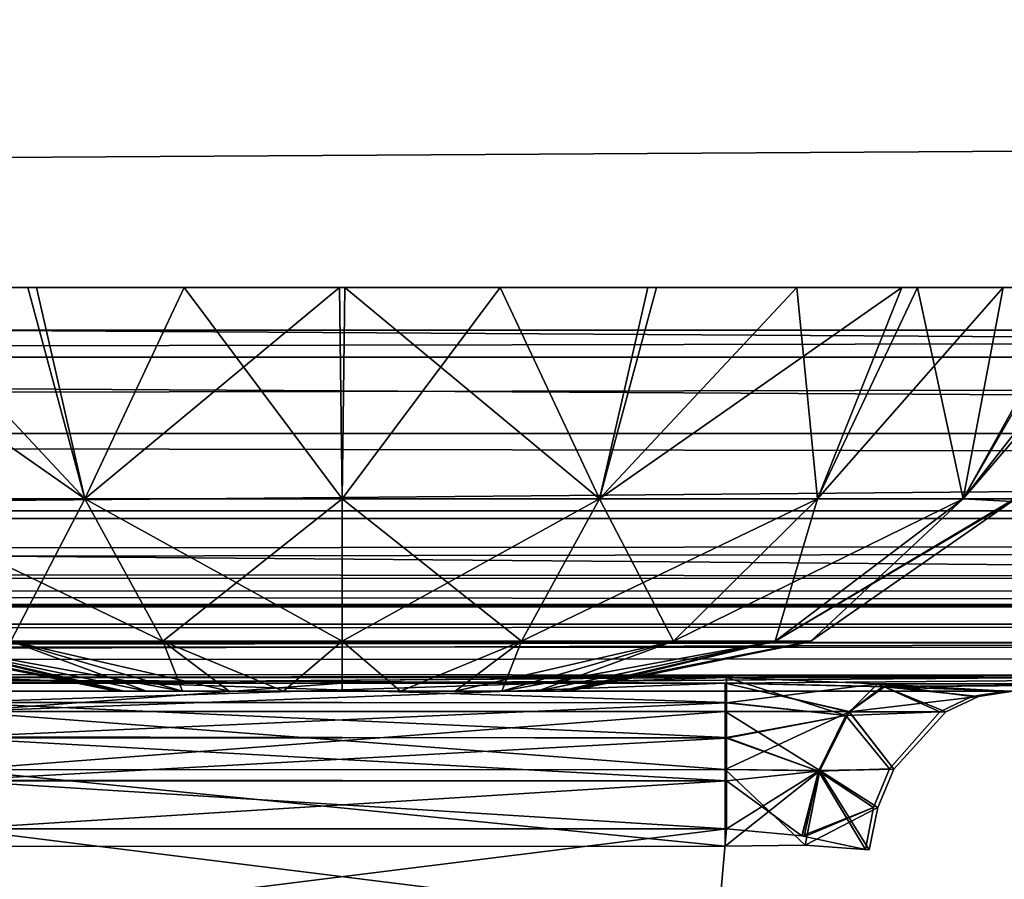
# Model space of a CAD drawing. Header units: millimetres. Extents: x -125 to 125, y -5 to 106.
# Tile 51 of 81: x 39.11 to 41.83, y -2.52 to -0.14. Entities that reach past the tile are written whole.
import ezdxf

# ---------------------------------------------------------------- set-up
doc = ezdxf.new("R2010")
doc.units = ezdxf.units.MM
doc.header["$LTSCALE"] = 65.185185
for name, color, linetype in [('15', 7, 'CONTINUOUS'), ('19', 7, 'CONTINUOUS'), ('2', 7, 'CONTINUOUS'), ('20', 7, 'CONTINUOUS'), ('21', 7, 'CONTINUOUS'), ('237', 7, 'CONTINUOUS'), ('238', 7, 'CONTINUOUS'), ('239', 7, 'CONTINUOUS'), ('244', 7, 'CONTINUOUS'), ('248', 7, 'CONTINUOUS'), ('250', 7, 'CONTINUOUS'), ('251', 7, 'CONTINUOUS'), ('252', 7, 'CONTINUOUS'), ('253', 7, 'CONTINUOUS'), ('254', 7, 'CONTINUOUS'), ('28', 7, 'CONTINUOUS'), ('29', 7, 'CONTINUOUS'), ('35', 7, 'CONTINUOUS'), ('36', 7, 'CONTINUOUS'), ('37', 7, 'CONTINUOUS'), ('4', 7, 'CONTINUOUS'), ('5', 7, 'CONTINUOUS'), ('52', 7, 'CONTINUOUS'), ('53', 7, 'CONTINUOUS'), ('63', 7, 'CONTINUOUS'), ('68', 7, 'CONTINUOUS'), ('76', 7, 'CONTINUOUS'), ('77', 7, 'CONTINUOUS'), ('82', 7, 'CONTINUOUS')]:
    doc.layers.add(name, color=color, linetype=linetype)

msp = doc.modelspace()

# ---------------------------------------------------------------- linework, layer by layer
at = {"layer": '15', "linetype": 'Continuous'}
for points in [[(41.4827, -1.9793, 49.4765), (41.0648, -1.9623, 49.5244), (41.0648, -2.0321, 49.4051), (41.4827, -1.9793, 49.4765)], [(41.4827, -1.9793, 49.4765), (41.0648, -2.0321, 49.4051), (41.3946, -2.0675, 49.3201), (41.4827, -1.9793, 49.4765)], [(41.4827, -1.9793, 49.4765), (41.3946, -2.0675, 49.3201), (41.6556, -2.0572, 49.1892), (41.4827, -1.9793, 49.4765)], [(41.8371, -2, 49.334), (41.4827, -1.9793, 49.4765), (41.7436, -2.0145, 49.2594), (41.8371, -2, 49.334)], [(41.7436, -2.0145, 49.2594), (41.4827, -1.9793, 49.4765), (41.6556, -2.0572, 49.1892), (41.7436, -2.0145, 49.2594)], [(41.0648, -2.0321, 49.4051), (41.0648, -2.1305, 49.3104), (41.3946, -2.0675, 49.3201), (41.0648, -2.0321, 49.4051)], [(41.0648, -2.1305, 49.3104), (41.3195, -2.2212, 49.2103), (41.3946, -2.0675, 49.3201), (41.0648, -2.1305, 49.3104)], [(41.3946, -2.0675, 49.3201), (41.3195, -2.2212, 49.2103), (41.5157, -2.2155, 49.0776), (41.3946, -2.0675, 49.3201)], [(41.6556, -2.0572, 49.1892), (41.3946, -2.0675, 49.3201), (41.5157, -2.2155, 49.0776), (41.6556, -2.0572, 49.1892)], [(41.0648, -2.1305, 49.3104), (41.0648, -2.2487, 49.2468), (41.3195, -2.2212, 49.2103), (41.0648, -2.1305, 49.3104)], [(41.0648, -2.2487, 49.2468), (41.0648, -2.3811, 49.2167), (41.3195, -2.2212, 49.2103), (41.0648, -2.2487, 49.2468)], [(41.0648, -2.3811, 49.2167), (41.2736, -2.4008, 49.1685), (41.3195, -2.2212, 49.2103), (41.0648, -2.3811, 49.2167)], [(41.3195, -2.2212, 49.2103), (41.2736, -2.4008, 49.1685), (41.4719, -2.322, 49.0426), (41.3195, -2.2212, 49.2103)], [(41.5157, -2.2155, 49.0776), (41.3195, -2.2212, 49.2103), (41.4719, -2.322, 49.0426), (41.5157, -2.2155, 49.0776)], [(41.2736, -2.4008, 49.1685), (41.281, -2.4027, 49.1647), (41.4719, -2.322, 49.0426), (41.2736, -2.4008, 49.1685)], [(41.281, -2.4027, 49.1647), (41.4492, -2.439, 49.0245), (41.4719, -2.322, 49.0426), (41.281, -2.4027, 49.1647)]]:
    msp.add_3dface(points, dxfattribs=at)
at = {"layer": '19', "linetype": 'Continuous'}
for points in [[(41.0604, -1.9777, 47.064), (38.9393, -2.0562, 47.2722), (39.9998, -1.9778, 47.0635), (41.0604, -1.9777, 47.064)], [(41.0604, -2.056, 47.2727), (38.9393, -2.0562, 47.2722), (41.0604, -1.9777, 47.064), (41.0604, -2.056, 47.2727)], [(38.9393, -2.0562, 47.2722), (38.9393, -1.9779, 47.063), (39.9998, -1.9778, 47.0635), (38.9393, -2.0562, 47.2722)], [(41.0605, -2.2172, 47.4268), (38.9393, -2.0562, 47.2722), (41.0604, -2.056, 47.2727), (41.0605, -2.2172, 47.4268)], [(38.9394, -2.2177, 47.4264), (38.9393, -2.0562, 47.2722), (41.0605, -2.2172, 47.4268), (38.9394, -2.2177, 47.4264)], [(41.0606, -2.4293, 47.4954), (38.9394, -2.2177, 47.4264), (41.0605, -2.2172, 47.4268), (41.0606, -2.4293, 47.4954)], [(38.9395, -2.4303, 47.4949), (38.9394, -2.2177, 47.4264), (41.0606, -2.4293, 47.4954), (38.9395, -2.4303, 47.4949)]]:
    msp.add_3dface(points, dxfattribs=at)
at = {"layer": '2', "linetype": 'Continuous'}
for points in [[(123.9, -1.5218, 49.8336), (-123.9, -1.7586, 49.762), (123.9, -1.6513, 49.8106), (123.9, -1.5218, 49.8336)], [(-123.9, -1.5218, 49.8336), (-123.9, -1.7586, 49.762), (123.9, -1.5218, 49.8336), (-123.9, -1.5218, 49.8336)], [(123.9, -1.6513, 49.8106), (-123.9, -1.7586, 49.762), (123.9, -1.7623, 49.7597), (123.9, -1.6513, 49.8106)], [(-123.9, -1.7586, 49.762), (-123.9, -1.7623, 49.7597), (123.9, -1.7623, 49.7597), (-123.9, -1.7586, 49.762)], [(-123.9, -1.7623, 49.7597), (-123.9, -1.9334, 49.5834), (123.9, -1.768, 49.7561), (-123.9, -1.7623, 49.7597)], [(123.9, -1.7623, 49.7597), (-123.9, -1.7623, 49.7597), (123.9, -1.768, 49.7561), (123.9, -1.7623, 49.7597)], [(-123.9, -1.9334, 49.5834), (-41.0648, -1.9623, 49.5244), (123.9, -1.768, 49.7561), (-123.9, -1.9334, 49.5834)], [(-38.9352, -1.9623, 49.5244), (123.9, -1.768, 49.7561), (-41.0648, -1.9623, 49.5244), (-38.9352, -1.9623, 49.5244)], [(-38.9352, -1.9623, 49.5244), (38.9352, -1.9623, 49.5244), (123.9, -1.768, 49.7561), (-38.9352, -1.9623, 49.5244)], [(38.9352, -1.9623, 49.5244), (41.0648, -1.9623, 49.5244), (123.9, -1.768, 49.7561), (38.9352, -1.9623, 49.5244)], [(123.9, -1.9366, 49.5777), (123.9, -1.768, 49.7561), (41.0648, -1.9623, 49.5244), (123.9, -1.9366, 49.5777)], [(123.9, -1.9388, 49.5737), (123.9, -1.9366, 49.5777), (41.0648, -1.9623, 49.5244), (123.9, -1.9388, 49.5737)], [(41.4827, -1.9793, 49.4765), (123.9, -1.9388, 49.5737), (41.0648, -1.9623, 49.5244), (41.4827, -1.9793, 49.4765)], [(41.8371, -2, 49.334), (123.9, -1.9388, 49.5737), (41.4827, -1.9793, 49.4765), (41.8371, -2, 49.334)]]:
    msp.add_3dface(points, dxfattribs=at)
at = {"layer": '20', "linetype": 'Continuous'}
for points in [[(41.0604, -2.056, 47.2727), (41.0604, -1.9777, 47.064), (41.4045, -2.0566, 47.3399), (41.0604, -2.056, 47.2727)], [(41.4045, -2.0566, 47.3399), (41.0604, -1.9777, 47.064), (41.5024, -1.9876, 47.1513), (41.4045, -2.0566, 47.3399)], [(41.4045, -2.0566, 47.3399), (41.5024, -1.9876, 47.1513), (41.672, -2.0572, 47.5398), (41.4045, -2.0566, 47.3399)], [(41.7625, -2.0145, 47.4728), (41.5024, -1.9876, 47.1513), (41.5107, -1.9879, 47.1549), (41.7625, -2.0145, 47.4728)], [(41.672, -2.0572, 47.5398), (41.5024, -1.9876, 47.1513), (41.7625, -2.0145, 47.4728), (41.672, -2.0572, 47.5398)], [(41.8587, -2, 47.4015), (41.7625, -2.0145, 47.4728), (41.5107, -1.9879, 47.1549), (41.8587, -2, 47.4015)], [(41.0605, -2.2172, 47.4268), (41.0604, -2.056, 47.2727), (41.3232, -2.2201, 47.4857), (41.0605, -2.2172, 47.4268)], [(41.3232, -2.2201, 47.4857), (41.0604, -2.056, 47.2727), (41.4045, -2.0566, 47.3399), (41.3232, -2.2201, 47.4857)], [(41.3232, -2.2201, 47.4857), (41.4045, -2.0566, 47.3399), (41.5282, -2.2156, 47.6464), (41.3232, -2.2201, 47.4857)], [(41.5282, -2.2156, 47.6464), (41.4045, -2.0566, 47.3399), (41.672, -2.0572, 47.5398), (41.5282, -2.2156, 47.6464)], [(41.0606, -2.4293, 47.4954), (41.0605, -2.2172, 47.4268), (41.2824, -2.4269, 47.5466), (41.0606, -2.4293, 47.4954)], [(41.2824, -2.4269, 47.5466), (41.0605, -2.2172, 47.4268), (41.3232, -2.2201, 47.4857), (41.2824, -2.4269, 47.5466)], [(41.2824, -2.4269, 47.5466), (41.3232, -2.2201, 47.4857), (41.4599, -2.4393, 47.697), (41.2824, -2.4269, 47.5466)], [(41.4832, -2.3223, 47.6798), (41.3232, -2.2201, 47.4857), (41.5282, -2.2156, 47.6464), (41.4832, -2.3223, 47.6798)], [(41.4599, -2.4393, 47.697), (41.3232, -2.2201, 47.4857), (41.4832, -2.3223, 47.6798), (41.4599, -2.4393, 47.697)]]:
    msp.add_3dface(points, dxfattribs=at)
at = {"layer": '21', "linetype": 'Continuous'}
for points in [[(60.7776, -1.8146, 46.5297), (0, -1.8146, 46.3906), (60.1982, -1.2857, 45.7223), (60.7776, -1.8146, 46.5297)], [(60.1982, -1.2857, 45.7223), (0, -1.8146, 46.3906), (0, -1.2857, 45.5859), (60.1982, -1.2857, 45.7223)], [(38.9393, -1.9779, 47.063), (0, -2, 47.3355), (60.7776, -1.8146, 46.5297), (38.9393, -1.9779, 47.063)], [(60.7776, -1.8146, 46.5297), (0, -2, 47.3355), (0, -1.8146, 46.3906), (60.7776, -1.8146, 46.5297)], [(39.9998, -1.9778, 47.0635), (38.9393, -1.9779, 47.063), (60.7776, -1.8146, 46.5297), (39.9998, -1.9778, 47.0635)], [(41.0604, -1.9777, 47.064), (39.9998, -1.9778, 47.0635), (60.7776, -1.8146, 46.5297), (41.0604, -1.9777, 47.064)], [(41.5024, -1.9876, 47.1513), (41.0604, -1.9777, 47.064), (60.7776, -1.8146, 46.5297), (41.5024, -1.9876, 47.1513)], [(41.5107, -1.9879, 47.1549), (41.5024, -1.9876, 47.1513), (60.7776, -1.8146, 46.5297), (41.5107, -1.9879, 47.1549)], [(41.8587, -2, 47.4015), (41.5107, -1.9879, 47.1549), (60.7776, -1.8146, 46.5297), (41.8587, -2, 47.4015)]]:
    msp.add_3dface(points, dxfattribs=at)
at = {"layer": '237', "linetype": 'Continuous'}
for points in [[(39.3958, -2, 0.162), (39.3744, -2), (40.6041, -2, 0.1624), (39.3958, -2, 0.162)], [(39.3744, -2), (40.6256, -2), (40.6041, -2, 0.1624), (39.3744, -2)], [(39.3959, -2, -0.1624), (40.6256, -2), (39.3744, -2), (39.3959, -2, -0.1624)], [(39.4583, -2, 0.3128), (39.3958, -2, 0.162), (40.6041, -2, 0.1624), (39.4583, -2, 0.3128)], [(40.5417, -2, -0.3128), (40.6042, -2, -0.162), (39.3959, -2, -0.1624), (40.5417, -2, -0.3128)], [(39.4586, -2, -0.3134), (40.5417, -2, -0.3128), (39.3959, -2, -0.1624), (39.4586, -2, -0.3134)], [(40.6042, -2, -0.162), (40.6256, -2), (39.3959, -2, -0.1624), (40.6042, -2, -0.162)], [(39.5577, -2, 0.4423), (39.4583, -2, 0.3128), (40.5414, -2, 0.3134), (39.5577, -2, 0.4423)], [(40.5414, -2, 0.3134), (39.4583, -2, 0.3128), (40.6041, -2, 0.1624), (40.5414, -2, 0.3134)], [(39.558, -2, -0.4427), (40.4423, -2, -0.4423), (39.4586, -2, -0.3134), (39.558, -2, -0.4427)], [(40.4423, -2, -0.4423), (40.5417, -2, -0.3128), (39.4586, -2, -0.3134), (40.4423, -2, -0.4423)], [(39.6871, -2, 0.5417), (39.5577, -2, 0.4423), (40.442, -2, 0.4427), (39.6871, -2, 0.5417)], [(40.442, -2, 0.4427), (39.5577, -2, 0.4423), (40.5414, -2, 0.3134), (40.442, -2, 0.4427)], [(39.6873, -2, -0.5418), (40.3129, -2, -0.5417), (39.558, -2, -0.4427), (39.6873, -2, -0.5418)], [(40.3129, -2, -0.5417), (40.4423, -2, -0.4423), (39.558, -2, -0.4427), (40.3129, -2, -0.5417)], [(39.838, -2, 0.6042), (39.6871, -2, 0.5417), (40.3127, -2, 0.5418), (39.838, -2, 0.6042)], [(40.3127, -2, 0.5418), (39.6871, -2, 0.5417), (40.442, -2, 0.4427), (40.3127, -2, 0.5418)], [(39.838, -2, -0.6042), (40.162, -2, -0.6042), (39.6873, -2, -0.5418), (39.838, -2, -0.6042)], [(40.162, -2, -0.6042), (40.3129, -2, -0.5417), (39.6873, -2, -0.5418), (40.162, -2, -0.6042)], [(39.9999, -2, -0.6256), (40.162, -2, -0.6042), (39.838, -2, -0.6042), (39.9999, -2, -0.6256)], [(40.162, -2, 0.6042), (39.838, -2, 0.6042), (40.3127, -2, 0.5418), (40.162, -2, 0.6042)], [(40.0001, -2, 0.6256), (39.838, -2, 0.6042), (40.162, -2, 0.6042), (40.0001, -2, 0.6256)]]:
    msp.add_3dface(points, dxfattribs=at)
at = {"layer": '238', "linetype": 'Continuous'}
for points in [[(39.1538, -0.8814, -2.0557), (39.2874, -1.4667, -1.7203), (38.4497, -0.8815, -1.5932), (39.1538, -0.8814, -2.0557)], [(39.2874, -1.4667, -1.7203), (38.6834, -1.4667, -1.3167), (38.4497, -0.8815, -1.5932), (39.2874, -1.4667, -1.7203)], [(39.9929, -0.8814, -2.223), (39.2874, -1.4667, -1.7203), (39.1538, -0.8814, -2.0557), (39.9929, -0.8814, -2.223)], [(40, -1.4667, -1.862), (39.2874, -1.4667, -1.7203), (39.9929, -0.8814, -2.223), (40, -1.4667, -1.862)], [(40.4377, -0.8814, -2.1795), (40, -1.4667, -1.862), (39.9929, -0.8814, -2.223), (40.4377, -0.8814, -2.1795)], [(40.7126, -1.4667, -1.7203), (40, -1.4667, -1.862), (40.4377, -0.8814, -2.1795), (40.7126, -1.4667, -1.7203)], [(40.8706, -0.8814, -2.0454), (40.7126, -1.4667, -1.7203), (40.4377, -0.8814, -2.1795), (40.8706, -0.8814, -2.0454)], [(41.3167, -1.4667, -1.3167), (40.7126, -1.4667, -1.7203), (41.2597, -0.8814, -1.8317), (41.3167, -1.4667, -1.3167)], [(41.2597, -0.8814, -1.8317), (40.7126, -1.4667, -1.7203), (40.8706, -0.8814, -2.0454), (41.2597, -0.8814, -1.8317)], [(41.5931, -0.8814, -1.5505), (41.3167, -1.4667, -1.3167), (41.2597, -0.8814, -1.8317), (41.5931, -0.8814, -1.5505)], [(41.7203, -1.4667, -0.7126), (41.3167, -1.4667, -1.3167), (41.5931, -0.8814, -1.5505), (41.7203, -1.4667, -0.7126)], [(42.0577, -0.8815, -0.8414), (41.7203, -1.4667, -0.7126), (41.5931, -0.8814, -1.5505), (42.0577, -0.8815, -0.8414)], [(41.862, -1.4667, 0), (41.7203, -1.4667, -0.7126), (42.223, -0.8814, 0), (41.862, -1.4667, 0)], [(42.223, -0.8814, 0), (41.7203, -1.4667, -0.7126), (42.0577, -0.8815, -0.8414), (42.223, -0.8814, 0)], [(39.2874, -1.4667, -1.7203), (39.082, -1.8613, -0.918), (38.6834, -1.4667, -1.3167), (39.2874, -1.4667, -1.7203)], [(39.5032, -1.8613, -1.1994), (39.082, -1.8613, -0.918), (39.2874, -1.4667, -1.7203), (39.5032, -1.8613, -1.1994)], [(40, -1.4667, -1.862), (39.5032, -1.8613, -1.1994), (39.2874, -1.4667, -1.7203), (40, -1.4667, -1.862)], [(40, -1.8613, -1.2982), (39.5032, -1.8613, -1.1994), (40, -1.4667, -1.862), (40, -1.8613, -1.2982)], [(40.7126, -1.4667, -1.7203), (40, -1.8613, -1.2982), (40, -1.4667, -1.862), (40.7126, -1.4667, -1.7203)], [(40.4968, -1.8613, -1.1994), (40, -1.8613, -1.2982), (40.7126, -1.4667, -1.7203), (40.4968, -1.8613, -1.1994)], [(41.3167, -1.4667, -1.3167), (40.4968, -1.8613, -1.1994), (40.7126, -1.4667, -1.7203), (41.3167, -1.4667, -1.3167)], [(40.918, -1.8613, -0.918), (40.4968, -1.8613, -1.1994), (41.3167, -1.4667, -1.3167), (40.918, -1.8613, -0.918)], [(41.7203, -1.4667, -0.7126), (40.918, -1.8613, -0.918), (41.3167, -1.4667, -1.3167), (41.7203, -1.4667, -0.7126)], [(41.1994, -1.8613, -0.4968), (40.918, -1.8613, -0.918), (41.7203, -1.4667, -0.7126), (41.1994, -1.8613, -0.4968)], [(41.862, -1.4667, 0), (41.1994, -1.8613, -0.4968), (41.7203, -1.4667, -0.7126), (41.862, -1.4667, 0)], [(41.8545, -1.4746, 0), (41.1994, -1.8613, -0.4968), (41.862, -1.4667, 0), (41.8545, -1.4746, 0)], [(41.2982, -1.8613, 0), (41.1994, -1.8613, -0.4968), (41.8545, -1.4746, 0), (41.2982, -1.8613, 0)], [(38.8006, -1.8613, -0.4968), (39.3744, -2), (38.7084, -1.8641, 0), (38.8006, -1.8613, -0.4968)], [(39.3959, -2, -0.1624), (39.3744, -2), (38.8006, -1.8613, -0.4968), (39.3959, -2, -0.1624)], [(39.082, -1.8613, -0.918), (39.4586, -2, -0.3134), (38.8006, -1.8613, -0.4968), (39.082, -1.8613, -0.918)], [(39.4586, -2, -0.3134), (39.3959, -2, -0.1624), (38.8006, -1.8613, -0.4968), (39.4586, -2, -0.3134)], [(39.558, -2, -0.4427), (39.4586, -2, -0.3134), (39.082, -1.8613, -0.918), (39.558, -2, -0.4427)], [(39.5032, -1.8613, -1.1994), (39.558, -2, -0.4427), (39.082, -1.8613, -0.918), (39.5032, -1.8613, -1.1994)], [(39.6873, -2, -0.5418), (39.558, -2, -0.4427), (39.5032, -1.8613, -1.1994), (39.6873, -2, -0.5418)], [(40, -1.8613, -1.2982), (39.838, -2, -0.6042), (39.5032, -1.8613, -1.1994), (40, -1.8613, -1.2982)], [(39.838, -2, -0.6042), (39.6873, -2, -0.5418), (39.5032, -1.8613, -1.1994), (39.838, -2, -0.6042)], [(39.9999, -2, -0.6256), (39.838, -2, -0.6042), (40, -1.8613, -1.2982), (39.9999, -2, -0.6256)], [(40.162, -2, -0.6042), (39.9999, -2, -0.6256), (40, -1.8613, -1.2982), (40.162, -2, -0.6042)], [(40.4968, -1.8613, -1.1994), (40.162, -2, -0.6042), (40, -1.8613, -1.2982), (40.4968, -1.8613, -1.1994)], [(40.3129, -2, -0.5417), (40.162, -2, -0.6042), (40.4968, -1.8613, -1.1994), (40.3129, -2, -0.5417)], [(40.918, -1.8613, -0.918), (40.3129, -2, -0.5417), (40.4968, -1.8613, -1.1994), (40.918, -1.8613, -0.918)], [(40.4423, -2, -0.4423), (40.3129, -2, -0.5417), (40.918, -1.8613, -0.918), (40.4423, -2, -0.4423)], [(41.1994, -1.8613, -0.4968), (40.4423, -2, -0.4423), (40.918, -1.8613, -0.918), (41.1994, -1.8613, -0.4968)], [(40.5417, -2, -0.3128), (40.4423, -2, -0.4423), (41.1994, -1.8613, -0.4968), (40.5417, -2, -0.3128)], [(40.6042, -2, -0.162), (40.5417, -2, -0.3128), (41.1994, -1.8613, -0.4968), (40.6042, -2, -0.162)], [(41.2982, -1.8613, 0), (40.6042, -2, -0.162), (41.1994, -1.8613, -0.4968), (41.2982, -1.8613, 0)], [(41.2916, -1.8641, 0), (40.6042, -2, -0.162), (41.2982, -1.8613, 0), (41.2916, -1.8641, 0)], [(40.6256, -2), (40.6042, -2, -0.162), (41.2916, -1.8641, 0), (40.6256, -2)]]:
    msp.add_3dface(points, dxfattribs=at)
at = {"layer": '239', "linetype": 'Continuous'}
for points in [[(38.6833, -1.4666, 1.3167), (39.2874, -1.4666, 1.7203), (38.7403, -0.8814, 1.8317), (38.6833, -1.4666, 1.3167)], [(38.7403, -0.8814, 1.8317), (39.2874, -1.4666, 1.7203), (39.1294, -0.8814, 2.0454), (38.7403, -0.8814, 1.8317)], [(39.1294, -0.8814, 2.0454), (39.2874, -1.4666, 1.7203), (39.5623, -0.8814, 2.1795), (39.1294, -0.8814, 2.0454)], [(39.2874, -1.4666, 1.7203), (40, -1.4666, 1.8621), (39.5623, -0.8814, 2.1795), (39.2874, -1.4666, 1.7203)], [(39.5623, -0.8814, 2.1795), (40, -1.4666, 1.8621), (40.0071, -0.8814, 2.223), (39.5623, -0.8814, 2.1795)], [(40, -1.4666, 1.8621), (40.7126, -1.4666, 1.7204), (40.0071, -0.8814, 2.223), (40, -1.4666, 1.8621)], [(40.0071, -0.8814, 2.223), (40.7126, -1.4666, 1.7204), (40.8462, -0.8814, 2.0557), (40.0071, -0.8814, 2.223)], [(40.8462, -0.8814, 2.0557), (40.7126, -1.4666, 1.7204), (41.5503, -0.8815, 1.5932), (40.8462, -0.8814, 2.0557)], [(40.7126, -1.4666, 1.7204), (41.3167, -1.4666, 1.3167), (41.5503, -0.8815, 1.5932), (40.7126, -1.4666, 1.7204)], [(41.3167, -1.4666, 1.3167), (41.7203, -1.4666, 0.7126), (41.8306, -0.8815, 1.2612), (41.3167, -1.4666, 1.3167)], [(41.5503, -0.8815, 1.5932), (41.3167, -1.4666, 1.3167), (41.8306, -0.8815, 1.2612), (41.5503, -0.8815, 1.5932)], [(42.0443, -0.8815, 0.8734), (41.7203, -1.4666, 0.7126), (42.1781, -0.8815, 0.4448), (42.0443, -0.8815, 0.8734)], [(41.7203, -1.4666, 0.7126), (41.862, -1.4667, 0), (42.1781, -0.8815, 0.4448), (41.7203, -1.4666, 0.7126)], [(41.8306, -0.8815, 1.2612), (41.7203, -1.4666, 0.7126), (42.0443, -0.8815, 0.8734), (41.8306, -0.8815, 1.2612)], [(39.082, -1.8612, 0.918), (39.5032, -1.8612, 1.1994), (38.6833, -1.4666, 1.3167), (39.082, -1.8612, 0.918)], [(38.6833, -1.4666, 1.3167), (39.5032, -1.8612, 1.1994), (39.2874, -1.4666, 1.7203), (38.6833, -1.4666, 1.3167)], [(39.5032, -1.8612, 1.1994), (40, -1.8612, 1.2983), (39.2874, -1.4666, 1.7203), (39.5032, -1.8612, 1.1994)], [(39.2874, -1.4666, 1.7203), (40, -1.8612, 1.2983), (40, -1.4666, 1.8621), (39.2874, -1.4666, 1.7203)], [(40, -1.8612, 1.2983), (40.4968, -1.8612, 1.1994), (40, -1.4666, 1.8621), (40, -1.8612, 1.2983)], [(40, -1.4666, 1.8621), (40.4968, -1.8612, 1.1994), (40.7126, -1.4666, 1.7204), (40, -1.4666, 1.8621)], [(40.4968, -1.8612, 1.1994), (40.918, -1.8612, 0.918), (40.7126, -1.4666, 1.7204), (40.4968, -1.8612, 1.1994)], [(40.7126, -1.4666, 1.7204), (40.918, -1.8612, 0.918), (41.3167, -1.4666, 1.3167), (40.7126, -1.4666, 1.7204)], [(40.918, -1.8612, 0.918), (41.1994, -1.8612, 0.4968), (41.3167, -1.4666, 1.3167), (40.918, -1.8612, 0.918)], [(41.3167, -1.4666, 1.3167), (41.1994, -1.8612, 0.4968), (41.7203, -1.4666, 0.7126), (41.3167, -1.4666, 1.3167)], [(41.1994, -1.8612, 0.4968), (41.2982, -1.8613, 0), (41.7203, -1.4666, 0.7126), (41.1994, -1.8612, 0.4968)], [(41.2982, -1.8613, 0), (41.8545, -1.4746, 0), (41.7203, -1.4666, 0.7126), (41.2982, -1.8613, 0)], [(41.8545, -1.4746, 0), (41.862, -1.4667, 0), (41.7203, -1.4666, 0.7126), (41.8545, -1.4746, 0)], [(38.7018, -1.8613, 0), (39.3958, -2, 0.162), (38.8006, -1.8612, 0.4968), (38.7018, -1.8613, 0)], [(39.3744, -2), (38.7018, -1.8613, 0), (38.7084, -1.8641, 0), (39.3744, -2)], [(39.3744, -2), (39.3958, -2, 0.162), (38.7018, -1.8613, 0), (39.3744, -2)], [(38.8006, -1.8612, 0.4968), (39.5577, -2, 0.4423), (39.082, -1.8612, 0.918), (38.8006, -1.8612, 0.4968)], [(39.4583, -2, 0.3128), (39.5577, -2, 0.4423), (38.8006, -1.8612, 0.4968), (39.4583, -2, 0.3128)], [(39.3958, -2, 0.162), (39.4583, -2, 0.3128), (38.8006, -1.8612, 0.4968), (39.3958, -2, 0.162)], [(39.082, -1.8612, 0.918), (39.6871, -2, 0.5417), (39.5032, -1.8612, 1.1994), (39.082, -1.8612, 0.918)], [(39.5577, -2, 0.4423), (39.6871, -2, 0.5417), (39.082, -1.8612, 0.918), (39.5577, -2, 0.4423)], [(39.5032, -1.8612, 1.1994), (39.838, -2, 0.6042), (40, -1.8612, 1.2983), (39.5032, -1.8612, 1.1994)], [(39.6871, -2, 0.5417), (39.838, -2, 0.6042), (39.5032, -1.8612, 1.1994), (39.6871, -2, 0.5417)], [(39.838, -2, 0.6042), (40.0001, -2, 0.6256), (40, -1.8612, 1.2983), (39.838, -2, 0.6042)], [(40.0001, -2, 0.6256), (40.162, -2, 0.6042), (40, -1.8612, 1.2983), (40.0001, -2, 0.6256)], [(40, -1.8612, 1.2983), (40.162, -2, 0.6042), (40.4968, -1.8612, 1.1994), (40, -1.8612, 1.2983)], [(40.162, -2, 0.6042), (40.3127, -2, 0.5418), (40.4968, -1.8612, 1.1994), (40.162, -2, 0.6042)], [(40.3127, -2, 0.5418), (40.442, -2, 0.4427), (40.4968, -1.8612, 1.1994), (40.3127, -2, 0.5418)], [(40.4968, -1.8612, 1.1994), (40.442, -2, 0.4427), (40.918, -1.8612, 0.918), (40.4968, -1.8612, 1.1994)], [(40.442, -2, 0.4427), (40.5414, -2, 0.3134), (40.918, -1.8612, 0.918), (40.442, -2, 0.4427)], [(40.918, -1.8612, 0.918), (40.5414, -2, 0.3134), (41.1994, -1.8612, 0.4968), (40.918, -1.8612, 0.918)], [(40.5414, -2, 0.3134), (40.6041, -2, 0.1624), (41.1994, -1.8612, 0.4968), (40.5414, -2, 0.3134)], [(40.6041, -2, 0.1624), (40.6256, -2), (41.1994, -1.8612, 0.4968), (40.6041, -2, 0.1624)], [(40.6256, -2), (41.2916, -1.8641, 0), (41.1994, -1.8612, 0.4968), (40.6256, -2)], [(41.2916, -1.8641, 0), (41.2982, -1.8613, 0), (41.1994, -1.8612, 0.4968), (41.2916, -1.8641, 0)]]:
    msp.add_3dface(points, dxfattribs=at)
at = {"layer": '244', "linetype": 'Continuous'}
for points in [[(114, 42, -55.5), (-125, -3, -55.5), (-114, 42, -55.5), (114, 42, -55.5)], [(125, -3, -55.5), (-125, -3, -55.5), (114, 42, -55.5), (125, -3, -55.5)]]:
    msp.add_3dface(points, dxfattribs=at)
at = {"layer": '248', "linetype": 'Continuous'}
for points in [[(-125, -3, 55.5), (125, -3, 55.5), (-114, 42, 55.5), (-125, -3, 55.5)], [(125, -3, 55.5), (114, 42, 55.5), (-114, 42, 55.5), (125, -3, 55.5)]]:
    msp.add_3dface(points, dxfattribs=at)
at = {"layer": '250', "linetype": 'Continuous'}
for points in [[(-125, -1, -52.5), (125, -1, -52.5), (-114, 42, -52.5), (-125, -1, -52.5)], [(-114, 42, -52.5), (125, -1, -52.5), (114, 42, -52.5), (-114, 42, -52.5)]]:
    msp.add_3dface(points, dxfattribs=at)
at = {"layer": '251', "linetype": 'Continuous'}
for points in [[(125, -1, -52.5), (-125, -1.5, -52.366), (125, -1.5, -52.366), (125, -1, -52.5)], [(-125, -1, -52.5), (-125, -1.5, -52.366), (125, -1, -52.5), (-125, -1, -52.5)], [(-125, -1.5, -52.366), (-125, -1.866, -52), (125, -1.866, -52), (-125, -1.5, -52.366)], [(-125, -1.5, -52.366), (125, -1.866, -52), (125, -1.5, -52.366), (-125, -1.5, -52.366)], [(-125, -1.866, -52), (-125, -2, -51.5), (125, -1.866, -52), (-125, -1.866, -52)], [(-125, -2, -51.5), (125, -2, -51.5), (125, -1.866, -52), (-125, -2, -51.5)]]:
    msp.add_3dface(points, dxfattribs=at)
at = {"layer": '252', "linetype": 'Continuous'}
for points in [[(74.2996, -2, -7.0918), (-125, -2, -51.5), (73.1457, -2, -2.4098), (74.2996, -2, -7.0918)], [(73.1457, -2, -2.4098), (-125, -2, -51.5), (73.1459, -2, 2.4111), (73.1457, -2, -2.4098)], [(73.1459, -2, 2.4111), (-125, -2, -51.5), (-110.658, -2, -39.09), (73.1459, -2, 2.4111)], [(76.5399, -2, -11.3607), (-125, -2, -51.5), (74.2996, -2, -7.0918), (76.5399, -2, -11.3607)], [(79.7371, -2, -14.9698), (-125, -2, -51.5), (76.5399, -2, -11.3607), (79.7371, -2, -14.9698)], [(83.705, -2, -17.7088), (-125, -2, -51.5), (79.7371, -2, -14.9698), (83.705, -2, -17.7088)], [(88.214, -2, -19.4189), (-125, -2, -51.5), (83.705, -2, -17.7088), (88.214, -2, -19.4189)], [(93, -2, -20), (-125, -2, -51.5), (88.214, -2, -19.4189), (93, -2, -20)], [(112.25, -2, -39.75), (-125, -2, -51.5), (111.389, -2, -39.5788), (112.25, -2, -39.75)], [(111.389, -2, -39.5788), (-125, -2, -51.5), (110.6585, -2, -39.0905), (111.389, -2, -39.5788)], [(110.6585, -2, -39.0905), (-125, -2, -51.5), (110.1713, -2, -38.361), (110.6585, -2, -39.0905)], [(110.1713, -2, -38.361), (-125, -2, -51.5), (110, -2, -37.5001), (110.1713, -2, -38.361)], [(97.7869, -2, -19.4187), (-125, -2, -51.5), (93, -2, -20), (97.7869, -2, -19.4187)], [(-125, -2, -51.5), (97.7869, -2, -19.4187), (110, -2, -37.5001), (-125, -2, -51.5)], [(125, -2, -51.5), (-125, -2, -51.5), (112.25, -2, -39.75), (125, -2, -51.5)], [(-125, -2, 51.5), (125, -2, 51.5), (-112.25, -2, 39.75), (-125, -2, 51.5)], [(-112.25, -2, 39.75), (125, -2, 51.5), (-111.389, -2, 39.5788), (-112.25, -2, 39.75)], [(-111.389, -2, 39.5788), (125, -2, 51.5), (-110.6585, -2, 39.0905), (-111.389, -2, 39.5788)], [(-110.6585, -2, 39.0905), (125, -2, 51.5), (-110.1713, -2, 38.361), (-110.6585, -2, 39.0905)], [(-110.171, -2, -38.3605), (73.1459, -2, 2.4111), (-110.658, -2, -39.09), (-110.171, -2, -38.3605)], [(-110.1713, -2, 38.361), (125, -2, 51.5), (-110, -2, 37.5001), (-110.1713, -2, 38.361)], [(-110, -2, -37.4999), (73.1459, -2, 2.4111), (-110.171, -2, -38.3605), (-110, -2, -37.4999)], [(74.2993, -2, 7.091), (73.1459, -2, 2.4111), (-110, -2, -37.4999), (74.2993, -2, 7.091)], [(76.5392, -2, 11.3597), (74.2993, -2, 7.091), (-110, -2, -37.4999), (76.5392, -2, 11.3597)], [(79.7363, -2, 14.9691), (76.5392, -2, 11.3597), (-110, -2, -37.4999), (79.7363, -2, 14.9691)], [(125, -2, 51.5), (79.7363, -2, 14.9691), (-110, -2, -37.4999), (125, -2, 51.5)], [(-110, -2, 37.5001), (125, -2, 51.5), (-110, -2, -37.4999), (-110, -2, 37.5001)]]:
    msp.add_3dface(points, dxfattribs=at)
at = {"layer": '253', "linetype": 'Continuous'}
for points in [[(-125, -1, 52.5), (125, -1, 52.5), (125, -1.5, 52.366), (-125, -1, 52.5)], [(-125, -1.5, 52.366), (-125, -1, 52.5), (125, -1.5, 52.366), (-125, -1.5, 52.366)], [(-125, -1.866, 52), (125, -1.5, 52.366), (125, -1.866, 52), (-125, -1.866, 52)], [(-125, -1.866, 52), (-125, -1.5, 52.366), (125, -1.5, 52.366), (-125, -1.866, 52)], [(-125, -1.866, 52), (125, -1.866, 52), (125, -2, 51.5), (-125, -1.866, 52)], [(-125, -2, 51.5), (-125, -1.866, 52), (125, -2, 51.5), (-125, -2, 51.5)]]:
    msp.add_3dface(points, dxfattribs=at)
at = {"layer": '254', "linetype": 'Continuous'}
for points in [[(114, 42, 52.5), (-125, -1, 52.5), (-114, 42, 52.5), (114, 42, 52.5)], [(125, -1, 52.5), (-125, -1, 52.5), (114, 42, 52.5), (125, -1, 52.5)]]:
    msp.add_3dface(points, dxfattribs=at)
at = {"layer": '28', "linetype": 'Continuous'}
for points in [[(0, -1, -44.886), (24.0799, -1.0742, -45.2858), (60.2014, -1, -45.0225), (0, -1, -44.886)], [(24.0799, -1.0742, -45.2858), (72.2395, -1.0742, -45.4605), (60.2014, -1, -45.0225), (24.0799, -1.0742, -45.2858)], [(60.1982, -1.2857, -45.7223), (24.0799, -1.0742, -45.2858), (0, -1.2857, -45.5859), (60.1982, -1.2857, -45.7223)], [(72.2395, -1.0742, -45.4605), (24.0799, -1.0742, -45.2858), (60.1982, -1.2857, -45.7223), (72.2395, -1.0742, -45.4605)]]:
    msp.add_3dface(points, dxfattribs=at)
at = {"layer": '29', "linetype": 'Continuous'}
for points in [[(0, -1.2857, -45.5859), (0, -1.8146, -46.3906), (60.7776, -1.8146, -46.5297), (0, -1.2857, -45.5859)], [(60.1982, -1.2857, -45.7223), (0, -1.2857, -45.5859), (60.7776, -1.8146, -46.5297), (60.1982, -1.2857, -45.7223)], [(39.9998, -1.9778, -47.0635), (0, -1.8146, -46.3906), (38.9393, -1.9779, -47.063), (39.9998, -1.9778, -47.0635)], [(41.0604, -1.9777, -47.064), (0, -1.8146, -46.3906), (39.9998, -1.9778, -47.0635), (41.0604, -1.9777, -47.064)], [(60.7776, -1.8146, -46.5297), (0, -1.8146, -46.3906), (41.0604, -1.9777, -47.064), (60.7776, -1.8146, -46.5297)], [(41.4971, -1.9873, -47.149), (60.7776, -1.8146, -46.5297), (41.0604, -1.9777, -47.064), (41.4971, -1.9873, -47.149)], [(41.5024, -1.9876, -47.1513), (60.7776, -1.8146, -46.5297), (41.4971, -1.9873, -47.149), (41.5024, -1.9876, -47.1513)], [(41.8587, -2, -47.4015), (60.7776, -1.8146, -46.5297), (41.5024, -1.9876, -47.1513), (41.8587, -2, -47.4015)]]:
    msp.add_3dface(points, dxfattribs=at)
at = {"layer": '35', "linetype": 'Continuous'}
for points in [[(41.0604, -1.9777, -47.064), (39.9998, -1.9778, -47.0635), (38.9393, -2.0562, -47.2722), (41.0604, -1.9777, -47.064)], [(41.0604, -1.9777, -47.064), (38.9393, -2.0562, -47.2722), (41.0604, -2.056, -47.2728), (41.0604, -1.9777, -47.064)], [(39.9998, -1.9778, -47.0635), (38.9393, -1.9779, -47.063), (38.9393, -2.0562, -47.2722), (39.9998, -1.9778, -47.0635)], [(38.9393, -2.0562, -47.2722), (38.9394, -2.2177, -47.4264), (41.0604, -2.056, -47.2728), (38.9393, -2.0562, -47.2722)], [(41.0604, -2.056, -47.2728), (38.9394, -2.2177, -47.4264), (41.0605, -2.2172, -47.4268), (41.0604, -2.056, -47.2728)], [(41.0605, -2.2172, -47.4268), (38.9394, -2.2177, -47.4264), (41.0606, -2.4293, -47.4954), (41.0605, -2.2172, -47.4268)], [(38.9394, -2.2177, -47.4264), (38.9395, -2.4303, -47.4949), (41.0606, -2.4293, -47.4954), (38.9394, -2.2177, -47.4264)]]:
    msp.add_3dface(points, dxfattribs=at)
at = {"layer": '36', "linetype": 'Continuous'}
for points in [[(41.0604, -1.9777, -47.064), (41.0604, -2.056, -47.2728), (41.4044, -2.0568, -47.3401), (41.0604, -1.9777, -47.064)], [(41.4971, -1.9873, -47.149), (41.0604, -1.9777, -47.064), (41.4044, -2.0568, -47.3401), (41.4971, -1.9873, -47.149)], [(41.5024, -1.9876, -47.1513), (41.4971, -1.9873, -47.149), (41.4044, -2.0568, -47.3401), (41.5024, -1.9876, -47.1513)], [(41.5024, -1.9876, -47.1513), (41.4044, -2.0568, -47.3401), (41.7625, -2.0145, -47.4728), (41.5024, -1.9876, -47.1513)], [(41.8587, -2, -47.4015), (41.5024, -1.9876, -47.1513), (41.7625, -2.0145, -47.4728), (41.8587, -2, -47.4015)], [(41.7625, -2.0145, -47.4728), (41.4044, -2.0568, -47.3401), (41.672, -2.0572, -47.5398), (41.7625, -2.0145, -47.4728)], [(41.0604, -2.056, -47.2728), (41.0605, -2.2172, -47.4268), (41.4044, -2.0568, -47.3401), (41.0604, -2.056, -47.2728)], [(41.4044, -2.0568, -47.3401), (41.0605, -2.2172, -47.4268), (41.3232, -2.2202, -47.4858), (41.4044, -2.0568, -47.3401)], [(41.4044, -2.0568, -47.3401), (41.3232, -2.2202, -47.4858), (41.5282, -2.2156, -47.6464), (41.4044, -2.0568, -47.3401)], [(41.672, -2.0572, -47.5398), (41.4044, -2.0568, -47.3401), (41.5282, -2.2156, -47.6464), (41.672, -2.0572, -47.5398)], [(41.0605, -2.2172, -47.4268), (41.0606, -2.4293, -47.4954), (41.3232, -2.2202, -47.4858), (41.0605, -2.2172, -47.4268)], [(41.3232, -2.2202, -47.4858), (41.0606, -2.4293, -47.4954), (41.2824, -2.4269, -47.5466), (41.3232, -2.2202, -47.4858)], [(41.3232, -2.2202, -47.4858), (41.2824, -2.4269, -47.5466), (41.4832, -2.3223, -47.6798), (41.3232, -2.2202, -47.4858)], [(41.5282, -2.2156, -47.6464), (41.3232, -2.2202, -47.4858), (41.4832, -2.3223, -47.6798), (41.5282, -2.2156, -47.6464)], [(41.4832, -2.3223, -47.6798), (41.2824, -2.4269, -47.5466), (41.4599, -2.4393, -47.697), (41.4832, -2.3223, -47.6798)]]:
    msp.add_3dface(points, dxfattribs=at)
at = {"layer": '37', "linetype": 'Continuous'}
for points in [[(123.9, -1.5218, -49.8336), (123.9, -1.7586, -49.762), (-123.9, -1.5218, -49.8336), (123.9, -1.5218, -49.8336)], [(-123.9, -1.5218, -49.8336), (123.9, -1.7586, -49.762), (-123.9, -1.6513, -49.8106), (-123.9, -1.5218, -49.8336)], [(-123.9, -1.6513, -49.8106), (123.9, -1.7586, -49.762), (-123.9, -1.7623, -49.7597), (-123.9, -1.6513, -49.8106)], [(123.9, -1.7586, -49.762), (123.9, -1.7623, -49.7597), (-123.9, -1.7623, -49.7597), (123.9, -1.7586, -49.762)], [(123.9, -1.7623, -49.7597), (123.9, -1.9334, -49.5834), (-123.9, -1.768, -49.7561), (123.9, -1.7623, -49.7597)], [(-123.9, -1.7623, -49.7597), (123.9, -1.7623, -49.7597), (-123.9, -1.768, -49.7561), (-123.9, -1.7623, -49.7597)], [(38.9352, -1.9623, -49.5244), (-123.9, -1.768, -49.7561), (41.0648, -1.9623, -49.5244), (38.9352, -1.9623, -49.5244)], [(123.9, -1.9334, -49.5834), (41.0648, -1.9623, -49.5244), (-123.9, -1.768, -49.7561), (123.9, -1.9334, -49.5834)], [(123.9, -1.9366, -49.5777), (41.0648, -1.9623, -49.5244), (123.9, -1.9334, -49.5834), (123.9, -1.9366, -49.5777)], [(123.9, -1.9827, -49.4644), (41.0648, -1.9623, -49.5244), (123.9, -1.9366, -49.5777), (123.9, -1.9827, -49.4644)], [(41.4827, -1.9793, -49.4765), (41.0648, -1.9623, -49.5244), (123.9, -1.9827, -49.4644), (41.4827, -1.9793, -49.4765)], [(123.9, -2, -49.334), (41.8371, -2, -49.334), (41.4827, -1.9793, -49.4765), (123.9, -2, -49.334)], [(123.9, -2, -49.334), (41.4827, -1.9793, -49.4765), (123.9, -1.9827, -49.4644), (123.9, -2, -49.334)]]:
    msp.add_3dface(points, dxfattribs=at)
at = {"layer": '4', "linetype": 'Continuous'}
for points in [[(41.0648, -1.9623, 49.5244), (38.9352, -1.9623, 49.5244), (38.9352, -2.0301, 49.4077), (41.0648, -1.9623, 49.5244)], [(41.0648, -1.9623, 49.5244), (38.9352, -2.0301, 49.4077), (41.0648, -2.0321, 49.4051), (41.0648, -1.9623, 49.5244)], [(38.9352, -2.0301, 49.4077), (38.9352, -2.1264, 49.3134), (41.0648, -2.0321, 49.4051), (38.9352, -2.0301, 49.4077)], [(41.0648, -2.0321, 49.4051), (38.9352, -2.1264, 49.3134), (41.0648, -2.1305, 49.3104), (41.0648, -2.0321, 49.4051)], [(38.9352, -2.1264, 49.3134), (38.9352, -2.2465, 49.2476), (41.0648, -2.1305, 49.3104), (38.9352, -2.1264, 49.3134)], [(41.0648, -2.1305, 49.3104), (38.9352, -2.2465, 49.2476), (41.0648, -2.2487, 49.2468), (41.0648, -2.1305, 49.3104)], [(38.9352, -2.2465, 49.2476), (38.9352, -2.3811, 49.2167), (41.0648, -2.2487, 49.2468), (38.9352, -2.2465, 49.2476)], [(38.9352, -2.3811, 49.2167), (41.0648, -2.3811, 49.2167), (41.0648, -2.2487, 49.2468), (38.9352, -2.3811, 49.2167)]]:
    msp.add_3dface(points, dxfattribs=at)
at = {"layer": '5', "linetype": 'Continuous'}
for points in [[(41.0648, -2.3811, 49.2167), (38.9352, -2.3811, 49.2167), (41.0418, -2.6436, 49.1937), (41.0648, -2.3811, 49.2167)], [(41.0418, -2.6436, 49.1937), (38.9352, -2.3811, 49.2167), (38.9582, -2.6436, 49.1937), (41.0418, -2.6436, 49.1937)]]:
    msp.add_3dface(points, dxfattribs=at)
at = {"layer": '52', "linetype": 'Continuous'}
for points in [[(38.9352, -1.9623, -49.5244), (41.0648, -1.9623, -49.5244), (41.0648, -2.0309, -49.4067), (38.9352, -1.9623, -49.5244)], [(38.9352, -2.0321, -49.4051), (38.9352, -1.9623, -49.5244), (41.0648, -2.0309, -49.4067), (38.9352, -2.0321, -49.4051)], [(41.0648, -2.1286, -49.3118), (38.9352, -2.0321, -49.4051), (41.0648, -2.0309, -49.4067), (41.0648, -2.1286, -49.3118)], [(38.9352, -2.1305, -49.3104), (38.9352, -2.0321, -49.4051), (41.0648, -2.1286, -49.3118), (38.9352, -2.1305, -49.3104)], [(41.0648, -2.2483, -49.2469), (38.9352, -2.1305, -49.3104), (41.0648, -2.1286, -49.3118), (41.0648, -2.2483, -49.2469)], [(38.9352, -2.2487, -49.2468), (38.9352, -2.1305, -49.3104), (41.0648, -2.2483, -49.2469), (38.9352, -2.2487, -49.2468)], [(41.0648, -2.3811, -49.2167), (38.9352, -2.2487, -49.2468), (41.0648, -2.2483, -49.2469), (41.0648, -2.3811, -49.2167)], [(38.9352, -2.3811, -49.2167), (38.9352, -2.2487, -49.2468), (41.0648, -2.3811, -49.2167), (38.9352, -2.3811, -49.2167)]]:
    msp.add_3dface(points, dxfattribs=at)
at = {"layer": '53', "linetype": 'Continuous'}
for points in [[(38.9352, -2.3811, -49.2167), (41.0648, -2.3811, -49.2167), (38.9582, -2.6436, -49.1937), (38.9352, -2.3811, -49.2167)], [(38.9582, -2.6436, -49.1937), (41.0648, -2.3811, -49.2167), (41.0418, -2.6436, -49.1937), (38.9582, -2.6436, -49.1937)]]:
    msp.add_3dface(points, dxfattribs=at)
at = {"layer": '63', "linetype": 'Continuous'}
for points in [[(41.0648, -1.9623, -49.5244), (41.4827, -1.9793, -49.4765), (41.3946, -2.0675, -49.3201), (41.0648, -1.9623, -49.5244)], [(41.0648, -2.0309, -49.4067), (41.0648, -1.9623, -49.5244), (41.3946, -2.0675, -49.3201), (41.0648, -2.0309, -49.4067)], [(41.3946, -2.0675, -49.3201), (41.4827, -1.9793, -49.4765), (41.6556, -2.0572, -49.1892), (41.3946, -2.0675, -49.3201)], [(41.4827, -1.9793, -49.4765), (41.8371, -2, -49.334), (41.7436, -2.0145, -49.2594), (41.4827, -1.9793, -49.4765)], [(41.6556, -2.0572, -49.1892), (41.4827, -1.9793, -49.4765), (41.7436, -2.0145, -49.2594), (41.6556, -2.0572, -49.1892)], [(41.0648, -2.1286, -49.3118), (41.0648, -2.0309, -49.4067), (41.3946, -2.0675, -49.3201), (41.0648, -2.1286, -49.3118)], [(41.3195, -2.2212, -49.2103), (41.0648, -2.1286, -49.3118), (41.3946, -2.0675, -49.3201), (41.3195, -2.2212, -49.2103)], [(41.3195, -2.2212, -49.2103), (41.3946, -2.0675, -49.3201), (41.5157, -2.2155, -49.0776), (41.3195, -2.2212, -49.2103)], [(41.5157, -2.2155, -49.0776), (41.3946, -2.0675, -49.3201), (41.6556, -2.0572, -49.1892), (41.5157, -2.2155, -49.0776)], [(41.0648, -2.2483, -49.2469), (41.0648, -2.1286, -49.3118), (41.3195, -2.2212, -49.2103), (41.0648, -2.2483, -49.2469)], [(41.2735, -2.4009, -49.1685), (41.0648, -2.2483, -49.2469), (41.3195, -2.2212, -49.2103), (41.2735, -2.4009, -49.1685)], [(41.2735, -2.4009, -49.1685), (41.3195, -2.2212, -49.2103), (41.2798, -2.4024, -49.1653), (41.2735, -2.4009, -49.1685)], [(41.2798, -2.4024, -49.1653), (41.3195, -2.2212, -49.2103), (41.4492, -2.439, -49.0245), (41.2798, -2.4024, -49.1653)], [(41.4719, -2.322, -49.0426), (41.3195, -2.2212, -49.2103), (41.5157, -2.2155, -49.0776), (41.4719, -2.322, -49.0426)], [(41.4492, -2.439, -49.0245), (41.3195, -2.2212, -49.2103), (41.4719, -2.322, -49.0426), (41.4492, -2.439, -49.0245)], [(41.0648, -2.3811, -49.2167), (41.0648, -2.2483, -49.2469), (41.2735, -2.4009, -49.1685), (41.0648, -2.3811, -49.2167)]]:
    msp.add_3dface(points, dxfattribs=at)
at = {"layer": '68', "linetype": 'Continuous'}
for points in [[(123.9, -1.5218, 49.8336), (123.9, 0, 49.9), (-123.9, 0, 49.9), (123.9, -1.5218, 49.8336)], [(-123.9, -1.5218, 49.8336), (123.9, -1.5218, 49.8336), (-123.9, 0, 49.9), (-123.9, -1.5218, 49.8336)]]:
    msp.add_3dface(points, dxfattribs=at)
at = {"layer": '76', "linetype": 'Continuous'}
for points in [[(60.2014, -1, 45.0225), (24.0799, -1.0742, 45.2858), (0, -1, 44.886), (60.2014, -1, 45.0225)], [(72.2395, -1.0742, 45.4605), (24.0799, -1.0742, 45.2858), (60.2014, -1, 45.0225), (72.2395, -1.0742, 45.4605)], [(60.1982, -1.2857, 45.7223), (0, -1.2857, 45.5859), (24.0799, -1.0742, 45.2858), (60.1982, -1.2857, 45.7223)], [(72.2395, -1.0742, 45.4605), (60.1982, -1.2857, 45.7223), (24.0799, -1.0742, 45.2858), (72.2395, -1.0742, 45.4605)]]:
    msp.add_3dface(points, dxfattribs=at)
at = {"layer": '77', "linetype": 'Continuous'}
for points in [[(60.2014, -1, -45.0225), (60.2014, -1, 45.0225), (0, -1, 44.886), (60.2014, -1, -45.0225)], [(0, -1, -44.886), (60.2014, -1, -45.0225), (0, -1, 44.886), (0, -1, -44.886)]]:
    msp.add_3dface(points, dxfattribs=at)
at = {"layer": '82', "linetype": 'Continuous'}
for points in [[(123.9, -1.5218, -49.8336), (-123.9, -1.5218, -49.8336), (123.9, 0, -49.9), (123.9, -1.5218, -49.8336)], [(-123.9, -1.5218, -49.8336), (-123.9, 0, -49.9), (123.9, 0, -49.9), (-123.9, -1.5218, -49.8336)]]:
    msp.add_3dface(points, dxfattribs=at)

doc.saveas('drawing.dxf')
